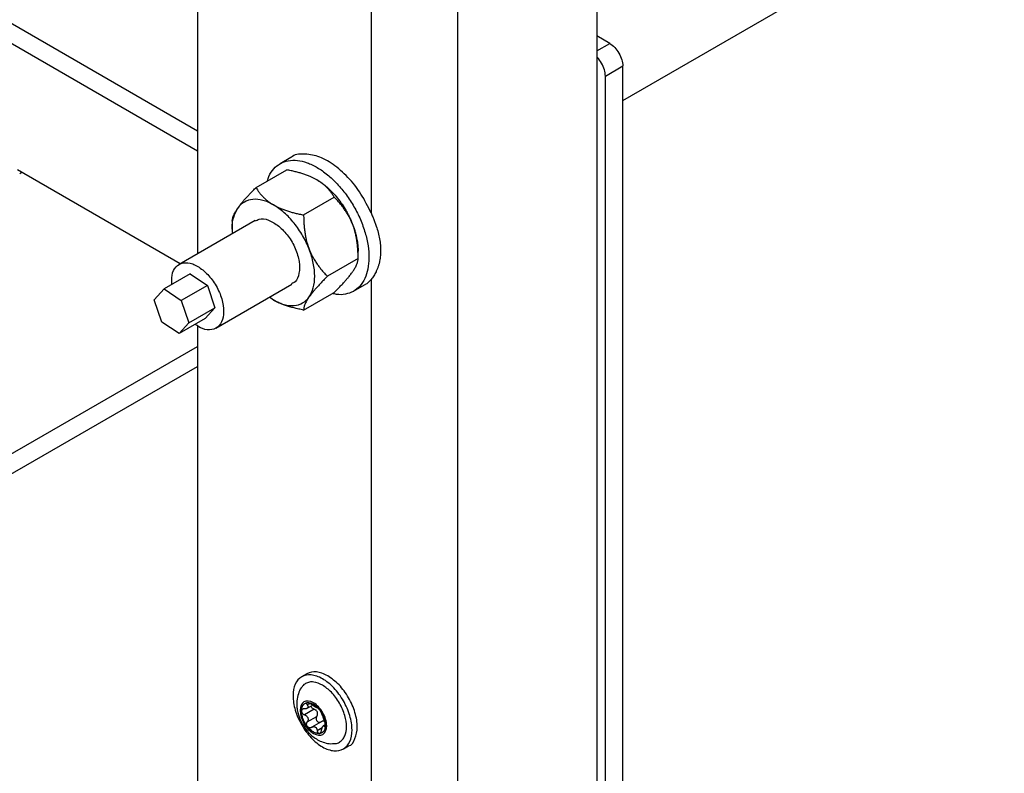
# Model space of a CAD drawing. Header units: millimetres. Extents: x -4969 to -32, y -584 to 4302.
# Tile 78 of 84: x -196 to -36, y 2968 to 3090. Entities that reach past the tile are written whole.
import ezdxf

# ---------------------------------------------------------------- set-up
doc = ezdxf.new("R2010")
doc.units = ezdxf.units.MM

msp = doc.modelspace()

# ---------------------------------------------------------------- linework, layer by layer
at = {"color": 7, "linetype": 'Continuous', "lineweight": 25}
for p, q in [((-102.15, 3830), (-102.15, 2255.71)), ((-138.92, 3819.39), (-138.92, 3058.89)), ((-124.77, 2236.93), (-124.77, 3819.39)), ((-167.2, 3793.26), (-167.2, 3052.24)), ((-167.2, 3072.25), (-458.53, 3240.43)), ((-167.2, 3068.98), (-461.36, 3238.79)), ((-97.9, 3077.23), (-35.72, 3113.13)), ((-100.03, 3086.54), (-102.15, 3087.76)), ((-100.73, 3081.23), (-97.9, 3082.87)), ((-97.9, 2221.41), (-97.9, 3082.87)), ((-100.73, 2219.78), (-100.73, 3081.23)), ((-151.99, 3067.95), (-153.76, 3066.93)), ((-170.04, 3050.61), (-196.55, 3065.92)), ((-195.84, 3065.51), (-196.19, 3065.3)), ((-157.67, 3063.05), (-152.67, 3065.93)), ((-149.91, 3058.57), (-144.92, 3061.45)), ((-157.83, 3057.65), (-170.2, 3050.5)), ((-161.54, 3057.53), (-161.54, 3056.33)), ((-141.04, 3051.45), (-141.04, 3052.66)), ((-141.04, 3051.46), (-146.03, 3048.57)), ((-168.42, 3048.96), (-172.67, 3046.51)), ((-168.42, 3048.96), (-165.6, 3047.08)), ((-138.92, 3048.06), (-138.92, 2899.5)), ((-174.26, 3044.74), (-172.67, 3046.51)), ((-172.67, 3046.51), (-169.85, 3044.63)), ((-165.6, 3047.08), (-169.85, 3044.63)), ((-165.6, 3047.08), (-164.38, 3043.43)), ((-164.2, 3040.11), (-151.83, 3047.26)), ((-149.91, 3043.06), (-144.92, 3045.94)), ((-141.76, 3046.14), (-139.99, 3047.16)), ((-173.04, 3041.09), (-174.26, 3044.74)), ((-169.85, 3044.63), (-168.62, 3040.98)), ((-154.83, 3044.69), (-155.46, 3045.16)), ((-168.62, 3040.98), (-164.38, 3043.43)), ((-164.38, 3043.43), (-165.98, 3041.66)), ((-170.22, 3039.21), (-173.04, 3041.09)), ((-165.98, 3041.66), (-170.22, 3039.21)), ((-168.62, 3040.98), (-170.22, 3039.21)), ((-167.2, 3040.5), (-167.2, 2892.85)), ((-210.33, 3012.24), (-167.2, 3037.14)), ((-210.33, 3008.97), (-167.2, 3033.87)), ((-149.39, 2983.75), (-150.24, 2983.26)), ((-149.35, 2978.11), (-148.55, 2978.57)), ((-148.22, 2977.96), (-149.78, 2977.06)), ((-147.73, 2978.19), (-147.71, 2978.21)), ((-149.33, 2975.9), (-147.77, 2976.8)), ((-147.03, 2975.92), (-148.6, 2975.01)), ((-146.41, 2975.42), (-146.71, 2975.25)), ((-143.44, 2971.48), (-142.59, 2971.97))]:
    msp.add_line(p, q, dxfattribs=at)
at = {"color": 8, "linetype": 'Continuous', "lineweight": 25}
for p, q in [((-102.15, 3085.31), (-100.03, 3086.54)), ((-148.98, 2978.86), (-149.33, 2978.66)), ((-147.71, 2974.48), (-146.89, 2974.96))]:
    msp.add_line(p, q, dxfattribs=at)
at = {"color": 7, "linetype": 'Continuous', "lineweight": 25}
for points, knots in [([(-100.03, 3086.54), (-99.75, 3086.38), (-99.47, 3086.16), (-98.96, 3085.61), (-98.72, 3085.3), (-98.33, 3084.62), (-98.17, 3084.25), (-97.96, 3083.54), (-97.9, 3083.19), (-97.9, 3082.87)], [0, 0, 0, 0, 0.25, 0.25, 0.5, 0.5, 0.75, 0.75, 1, 1, 1, 1]), ([(-100.73, 3081.23), (-100.76, 3081.57), (-100.83, 3082.25), (-101.32, 3083.33), (-101.8, 3084.07), (-102.11, 3084.31), (-102.15, 3084.34)], [0, 0, 0, 0, 0.319595, 0.63919, 0.958786, 1, 1, 1, 1]), ([(-138.92, 3058.89), (-139.44, 3059.94), (-140.47, 3062.05), (-142.67, 3064.8), (-145.1, 3066.93), (-147.63, 3068.27), (-149.96, 3068.6), (-151.46, 3068.44), (-151.97, 3067.95), (-151.98, 3067.94)], [0, 0, 0, 0, 0.166049, 0.332098, 0.498147, 0.664196, 0.830245, 0.996294, 1, 1, 1, 1]), ([(-155.81, 3064.12), (-155.74, 3064.38), (-155.51, 3065.16), (-154.81, 3066.14), (-153.75, 3067.02), (-152.44, 3067.48), (-150.96, 3067.53), (-149.36, 3067.14), (-147.69, 3066.36), (-146.02, 3065.19), (-144.43, 3063.69), (-142.96, 3061.92), (-141.67, 3059.94), (-140.62, 3057.83), (-139.84, 3055.67), (-139.37, 3053.54), (-139.2, 3051.52), (-139.37, 3050.34), (-139.45, 3049.75)], [0, 0, 0, 0, 0.031063, 0.095659, 0.160255, 0.22485, 0.289446, 0.354042, 0.418638, 0.483234, 0.547829, 0.612425, 0.677021, 0.741617, 0.806213, 0.870808, 0.935404, 1, 1, 1, 1]), ([(-147.76, 3064.29), (-147.82, 3064.33), (-147.96, 3064.41), (-148.17, 3064.52), (-148.39, 3064.63), (-148.62, 3064.73), (-148.96, 3064.88), (-149.43, 3065.07), (-150.04, 3065.28), (-150.66, 3065.47), (-151.3, 3065.63), (-151.97, 3065.79), (-152.44, 3065.88), (-152.67, 3065.93)], [0, 0, 0, 0, 0.050324, 0.100597, 0.150956, 0.201537, 0.252473, 0.375657, 0.501384, 0.62054, 0.742805, 0.869044, 1, 1, 1, 1]), ([(-144.92, 3061.45), (-144.96, 3061.53), (-145.06, 3061.69), (-145.2, 3061.92), (-145.36, 3062.14), (-145.52, 3062.36), (-145.69, 3062.57), (-145.87, 3062.78), (-146.1, 3063.03), (-146.42, 3063.33), (-146.78, 3063.63), (-147.12, 3063.89), (-147.43, 3064.1), (-147.65, 3064.23), (-147.76, 3064.29)], [0, 0, 0, 0, 0.075954, 0.15025, 0.223017, 0.294394, 0.364535, 0.433606, 0.501788, 0.62778, 0.751437, 0.834899, 0.917554, 1, 1, 1, 1]), ([(-147.76, 3064.29), (-147.68, 3064.25), (-147.54, 3064.16), (-147.32, 3064.03), (-147.11, 3063.88), (-146.89, 3063.73), (-146.68, 3063.57), (-146.47, 3063.41), (-146.26, 3063.23), (-145.83, 3062.86), (-145.19, 3062.25), (-144.39, 3061.33), (-143.64, 3060.32), (-143.09, 3059.43), (-142.69, 3058.71), (-142.41, 3058.16), (-142.16, 3057.61), (-142.01, 3057.24), (-141.94, 3057.05)], [0, 0, 0, 0, 0.030823, 0.061552, 0.092219, 0.122855, 0.153494, 0.184165, 0.214902, 0.245736, 0.37285, 0.500016, 0.62713, 0.754295, 0.81584, 0.877135, 0.938436, 1, 1, 1, 1]), ([(-160.64, 3059.69), (-160.61, 3059.74), (-160.54, 3059.83), (-160.44, 3059.98), (-160.32, 3060.13), (-160.2, 3060.28), (-160.01, 3060.52), (-159.73, 3060.85), (-159.36, 3061.27), (-158.97, 3061.7), (-158.57, 3062.13), (-158.13, 3062.58), (-157.82, 3062.89), (-157.67, 3063.05)], [0, 0, 0, 0, 0.048847, 0.097698, 0.146681, 0.195921, 0.245541, 0.372283, 0.501379, 0.620543, 0.742811, 0.869049, 1, 1, 1, 1]), ([(-157.67, 3063.05), (-157.62, 3062.97), (-157.53, 3062.81), (-157.38, 3062.58), (-157.22, 3062.36), (-157.06, 3062.14), (-156.89, 3061.93), (-156.72, 3061.72), (-156.48, 3061.47), (-156.16, 3061.16), (-155.79, 3060.86), (-155.45, 3060.61), (-155.15, 3060.4), (-154.93, 3060.27), (-154.83, 3060.21)], [0, 0, 0, 0, 0.075958, 0.150258, 0.223026, 0.294404, 0.364543, 0.433612, 0.50179, 0.630049, 0.756002, 0.837959, 0.919102, 1, 1, 1, 1]), ([(-158.19, 3061.11), (-158.69, 3061.06), (-159.16, 3060.92), (-159.99, 3060.44), (-160.35, 3060.11), (-160.64, 3059.69)], [0, 0, 0, 0, 0.5, 0.5, 1, 1, 1, 1]), ([(-154.83, 3060.21), (-155.41, 3060.55), (-156, 3060.8), (-157.13, 3061.1), (-157.68, 3061.15), (-158.19, 3061.11)], [0, 0, 0, 0, 0.5, 0.5, 1, 1, 1, 1]), ([(-141.94, 3057.05), (-141.97, 3057.14), (-142.04, 3057.31), (-142.15, 3057.57), (-142.27, 3057.82), (-142.39, 3058.07), (-142.58, 3058.43), (-142.85, 3058.9), (-143.22, 3059.45), (-143.6, 3059.98), (-144.01, 3060.48), (-144.45, 3060.98), (-144.76, 3061.29), (-144.92, 3061.45)], [0, 0, 0, 0, 0.049816, 0.099611, 0.149518, 0.19967, 0.250197, 0.373625, 0.499436, 0.619043, 0.741775, 0.868509, 1, 1, 1, 1]), ([(-161.46, 3055.55), (-161.5, 3055.81), (-161.62, 3056.8), (-161.39, 3058.29), (-160.89, 3059.22), (-160.64, 3059.69)], [0, 0, 0, 0, 0.154112, 0.577056, 1, 1, 1, 1]), ([(-161.54, 3057.53), (-161.54, 3057.57), (-161.54, 3057.65), (-161.53, 3057.77), (-161.51, 3057.89), (-161.48, 3058.02), (-161.45, 3058.16), (-161.41, 3058.29), (-161.34, 3058.48), (-161.23, 3058.72), (-161.09, 3058.99), (-160.94, 3059.24), (-160.8, 3059.46), (-160.7, 3059.61), (-160.64, 3059.69)], [0, 0, 0, 0, 0.075958, 0.150258, 0.223026, 0.294404, 0.364543, 0.433612, 0.50179, 0.630049, 0.756002, 0.837959, 0.919102, 1, 1, 1, 1]), ([(-154.83, 3060.21), (-154.76, 3060.17), (-154.63, 3060.1), (-154.42, 3059.99), (-154.21, 3059.88), (-153.99, 3059.78), (-153.65, 3059.63), (-153.17, 3059.43), (-152.55, 3059.22), (-151.92, 3059.03), (-151.28, 3058.87), (-150.61, 3058.71), (-150.15, 3058.62), (-149.91, 3058.57)], [0, 0, 0, 0, 0.048847, 0.097698, 0.146681, 0.195921, 0.245541, 0.372283, 0.501379, 0.620543, 0.742811, 0.869049, 1, 1, 1, 1]), ([(-149.01, 3052.97), (-149.3, 3053.73), (-149.66, 3054.48), (-150.49, 3055.91), (-150.96, 3056.6), (-151.98, 3057.86), (-152.52, 3058.44), (-153.65, 3059.44), (-154.24, 3059.87), (-154.83, 3060.21)], [0, 0, 0, 0, 0.25, 0.25, 0.5, 0.5, 0.75, 0.75, 1, 1, 1, 1]), ([(-138.92, 3058.89), (-138.87, 3058.79), (-138.79, 3058.58), (-138.66, 3058.28), (-138.54, 3057.97), (-138.42, 3057.67), (-138.3, 3057.36), (-138.19, 3057.06), (-138, 3056.5), (-137.76, 3055.7), (-137.53, 3054.66), (-137.39, 3053.65), (-137.35, 3052.83), (-137.37, 3052.2), (-137.41, 3051.73), (-137.48, 3051.27), (-137.54, 3050.98), (-137.57, 3050.83)], [0, 0, 0, 0, 0.035687, 0.07133, 0.106955, 0.142592, 0.178266, 0.214008, 0.249843, 0.375292, 0.500288, 0.624959, 0.749359, 0.811964, 0.8745, 0.937126, 1, 1, 1, 1]), ([(-157.77, 3057.55), (-157.58, 3057.68), (-157.01, 3058.08), (-155.62, 3057.87), (-154.52, 3057.12), (-153.97, 3056.75)], [0, 0, 0, 0, 0.206277, 0.603139, 1, 1, 1, 1]), ([(-149.91, 3058.57), (-149.91, 3058.43), (-149.91, 3058.14), (-149.9, 3057.72), (-149.88, 3057.3), (-149.85, 3056.89), (-149.81, 3056.49), (-149.77, 3056.1), (-149.7, 3055.6), (-149.6, 3054.99), (-149.46, 3054.37), (-149.31, 3053.84), (-149.17, 3053.4), (-149.06, 3053.11), (-149.01, 3052.97)], [0, 0, 0, 0, 0.0757667, 0.1498833, 0.2224763, 0.2936847, 0.3636606, 0.4325695, 0.5005897, 0.6291735, 0.7554365, 0.8375863, 0.9189166, 1, 1, 1, 1]), ([(-153.97, 3056.75), (-153.44, 3056.24), (-152.37, 3055.23), (-151.19, 3053.11), (-150.55, 3050.92), (-150.58, 3049), (-151.07, 3047.72), (-151.68, 3047.44), (-151.88, 3047.36)], [0, 0, 0, 0, 0.1824741, 0.3649483, 0.5474224, 0.7298965, 0.9123706, 1, 1, 1, 1]), ([(-141.04, 3051.46), (-141.04, 3051.6), (-141.04, 3051.89), (-141.05, 3052.31), (-141.07, 3052.73), (-141.1, 3053.13), (-141.13, 3053.53), (-141.18, 3053.93), (-141.24, 3054.42), (-141.35, 3055.02), (-141.49, 3055.63), (-141.63, 3056.16), (-141.77, 3056.62), (-141.88, 3056.91), (-141.94, 3057.05)], [0, 0, 0, 0, 0.075738, 0.149829, 0.222398, 0.293585, 0.363542, 0.432433, 0.500438, 0.62602, 0.749073, 0.833237, 0.916674, 1, 1, 1, 1]), ([(-141.94, 3057.05), (-141.9, 3056.96), (-141.83, 3056.77), (-141.73, 3056.5), (-141.64, 3056.22), (-141.55, 3055.94), (-141.47, 3055.66), (-141.4, 3055.39), (-141.33, 3055.11), (-141.26, 3054.77), (-141.19, 3054.38), (-141.12, 3053.94), (-141.07, 3053.5), (-141.04, 3053.07), (-141.04, 3052.8), (-141.04, 3052.66)], [0, 0, 0, 0, 0.061625, 0.123062, 0.184374, 0.245626, 0.30688, 0.368202, 0.429655, 0.491302, 0.593299, 0.694877, 0.796326, 0.897937, 1, 1, 1, 1]), ([(-149.01, 3052.97), (-148.98, 3052.89), (-148.91, 3052.72), (-148.8, 3052.47), (-148.69, 3052.22), (-148.57, 3051.98), (-148.38, 3051.62), (-148.1, 3051.14), (-147.73, 3050.57), (-147.34, 3050.05), (-146.94, 3049.54), (-146.5, 3049.05), (-146.19, 3048.73), (-146.03, 3048.57)], [0, 0, 0, 0, 0.04868, 0.097365, 0.14618, 0.195249, 0.244695, 0.370973, 0.499581, 0.619161, 0.74186, 0.868556, 1, 1, 1, 1]), ([(-149.01, 3045.21), (-148.72, 3045.63), (-148.49, 3046.13), (-148.19, 3047.26), (-148.11, 3047.9), (-148.11, 3049.25), (-148.19, 3049.97), (-148.49, 3051.46), (-148.72, 3052.22), (-149.01, 3052.97)], [0, 0, 0, 0, 0.25, 0.25, 0.5, 0.5, 0.75, 0.75, 1, 1, 1, 1]), ([(-171.37, 3047.3), (-171.39, 3047.78), (-171.45, 3048.94), (-170.79, 3050.21), (-169.6, 3050.88), (-168.01, 3050.75), (-166.9, 3049.99), (-166.34, 3049.61)], [0, 0, 0, 0, 0.1555708, 0.3666781, 0.5777854, 0.7888927, 1, 1, 1, 1]), ([(-141.94, 3049.3), (-141.9, 3049.34), (-141.84, 3049.44), (-141.75, 3049.58), (-141.66, 3049.72), (-141.58, 3049.85), (-141.47, 3050.04), (-141.34, 3050.28), (-141.23, 3050.55), (-141.14, 3050.8), (-141.08, 3051.03), (-141.04, 3051.25), (-141.04, 3051.39), (-141.04, 3051.46)], [0, 0, 0, 0, 0.050324, 0.100597, 0.150956, 0.201537, 0.252473, 0.375657, 0.501384, 0.62054, 0.742806, 0.869044, 1, 1, 1, 1]), ([(-137.57, 3050.83), (-137.59, 3050.76), (-137.63, 3050.6), (-137.69, 3050.37), (-137.76, 3050.14), (-137.84, 3049.92), (-137.93, 3049.71), (-138.02, 3049.5), (-138.14, 3049.24), (-138.29, 3048.95), (-138.49, 3048.62), (-138.69, 3048.32), (-138.84, 3048.15), (-138.92, 3048.06)], [0, 0, 0, 0, 0.071037, 0.142013, 0.212981, 0.283992, 0.355099, 0.426354, 0.497808, 0.623726, 0.749209, 0.874539, 1, 1, 1, 1]), ([(-166.34, 3049.61), (-165.81, 3049.1), (-164.75, 3048.08), (-163.56, 3045.96), (-162.92, 3043.78), (-162.94, 3041.83), (-163.6, 3040.4), (-164.81, 3039.74), (-166.24, 3039.83), (-167.19, 3040.46), (-167.59, 3040.73)], [0, 0, 0, 0, 0.129649, 0.259298, 0.388947, 0.518596, 0.648245, 0.777894, 0.907543, 1, 1, 1, 1]), ([(-139.45, 3049.75), (-139.59, 3049.21), (-139.88, 3048.14), (-140.7, 3046.92), (-141.76, 3046.04), (-143.07, 3045.6), (-144.24, 3045.51), (-145, 3045.71), (-145.21, 3045.77)], [0, 0, 0, 0, 0.185041, 0.370082, 0.555122, 0.740163, 0.925204, 1, 1, 1, 1]), ([(-144.92, 3045.94), (-144.83, 3046.03), (-144.64, 3046.21), (-144.38, 3046.48), (-144.13, 3046.74), (-143.89, 3046.99), (-143.66, 3047.24), (-143.43, 3047.48), (-143.16, 3047.78), (-142.85, 3048.14), (-142.55, 3048.5), (-142.3, 3048.8), (-142.11, 3049.06), (-142, 3049.22), (-141.94, 3049.3)], [0, 0, 0, 0, 0.075954, 0.15025, 0.223017, 0.294394, 0.364535, 0.433606, 0.501788, 0.62778, 0.751437, 0.834899, 0.917554, 1, 1, 1, 1]), ([(-146.03, 3048.57), (-146.12, 3048.48), (-146.3, 3048.3), (-146.57, 3048.03), (-146.82, 3047.77), (-147.06, 3047.52), (-147.29, 3047.27), (-147.51, 3047.03), (-147.79, 3046.73), (-148.11, 3046.37), (-148.41, 3046), (-148.65, 3045.7), (-148.84, 3045.45), (-148.95, 3045.29), (-149.01, 3045.21)], [0, 0, 0, 0, 0.075958, 0.150258, 0.223026, 0.294404, 0.364543, 0.433612, 0.50179, 0.630049, 0.756002, 0.837959, 0.919102, 1, 1, 1, 1]), ([(-140, 3047.18), (-139.94, 3047.21), (-139.51, 3047.39), (-139.19, 3047.75), (-138.92, 3048.06)], [0, 0, 0, 0, 0.136425, 1, 1, 1, 1]), ([(-154.83, 3044.69), (-154.24, 3044.36), (-153.65, 3044.11), (-152.52, 3043.8), (-151.98, 3043.75), (-150.96, 3043.84), (-150.49, 3043.99), (-149.66, 3044.46), (-149.3, 3044.8), (-149.01, 3045.21)], [0, 0, 0, 0, 0.25, 0.25, 0.5, 0.5, 0.75, 0.75, 1, 1, 1, 1]), ([(-149.91, 3043.06), (-150.05, 3043.08), (-150.32, 3043.14), (-150.72, 3043.22), (-151.11, 3043.31), (-151.48, 3043.4), (-151.85, 3043.5), (-152.2, 3043.6), (-152.65, 3043.74), (-153.18, 3043.92), (-153.71, 3044.14), (-154.14, 3044.33), (-154.49, 3044.51), (-154.72, 3044.63), (-154.83, 3044.69)], [0, 0, 0, 0, 0.075958, 0.150258, 0.223026, 0.294404, 0.364543, 0.433612, 0.50179, 0.630049, 0.756002, 0.837959, 0.919102, 1, 1, 1, 1]), ([(-149.01, 3045.21), (-149.04, 3045.17), (-149.11, 3045.07), (-149.2, 3044.94), (-149.28, 3044.81), (-149.36, 3044.68), (-149.47, 3044.49), (-149.6, 3044.24), (-149.72, 3043.96), (-149.81, 3043.71), (-149.87, 3043.48), (-149.9, 3043.26), (-149.91, 3043.12), (-149.91, 3043.06)], [0, 0, 0, 0, 0.048847, 0.097698, 0.146681, 0.195921, 0.245541, 0.372283, 0.501379, 0.620543, 0.742811, 0.869049, 1, 1, 1, 1]), ([(-146.84, 2982.92), (-147.47, 2983.29), (-148.1, 2983.5), (-149.26, 2983.62), (-149.79, 2983.52), (-150.68, 2983), (-151.04, 2982.59), (-151.52, 2981.53), (-151.64, 2980.87), (-151.64, 2979.42), (-151.52, 2978.62), (-151.04, 2977), (-150.68, 2976.18), (-149.79, 2974.64), (-149.26, 2973.92), (-148.1, 2972.69), (-147.47, 2972.18), (-146.84, 2971.82)], [0, 0, 0, 0, 0.125, 0.125, 0.25, 0.25, 0.375, 0.375, 0.5, 0.5, 0.625, 0.625, 0.75, 0.75, 0.875, 0.875, 1, 1, 1, 1]), ([(-145.99, 2983.41), (-146.62, 2983.7), (-147.9, 2984.29), (-148.89, 2983.93), (-149.39, 2983.75)], [0, 0, 0, 0, 0.500051, 1, 1, 1, 1]), ([(-142.59, 2971.97), (-142.59, 2971.97), (-142.07, 2972.07), (-141.46, 2973.12), (-141.05, 2974.99), (-141.43, 2977.42), (-142.5, 2979.86), (-144.1, 2982.07), (-145.36, 2982.97), (-145.99, 2983.41)], [0, 0, 0, 0, 0.000034, 0.166695, 0.333356, 0.500017, 0.666678, 0.833339, 1, 1, 1, 1]), ([(-146.84, 2981.88), (-147.33, 2982.1), (-148.08, 2982.44), (-148.99, 2982.41), (-149.61, 2982.18), (-150.03, 2981.87), (-150.19, 2981.59), (-150.23, 2981.52)], [0, 0, 0, 0, 0.354755, 0.545725, 0.740748, 0.935772, 1, 1, 1, 1]), ([(-146.84, 2971.82), (-146.21, 2971.45), (-145.58, 2971.24), (-144.42, 2971.12), (-143.88, 2971.22), (-142.99, 2971.74), (-142.64, 2972.15), (-142.15, 2973.21), (-142.03, 2973.87), (-142.03, 2975.32), (-142.15, 2976.12), (-142.64, 2977.74), (-142.99, 2978.56), (-143.88, 2980.1), (-144.42, 2980.82), (-145.58, 2982.05), (-146.21, 2982.56), (-146.84, 2982.92)], [0, 0, 0, 0, 0.125, 0.125, 0.25, 0.25, 0.375, 0.375, 0.5, 0.5, 0.625, 0.625, 0.75, 0.75, 0.875, 0.875, 1, 1, 1, 1]), ([(-144.94, 2972.36), (-144.86, 2972.36), (-144.54, 2972.35), (-144.06, 2972.56), (-143.55, 2972.98), (-143.08, 2973.76), (-142.84, 2975.06), (-143.08, 2976.64), (-143.55, 2977.96), (-144.06, 2978.98), (-144.68, 2979.92), (-145.59, 2981.01), (-146.35, 2981.53), (-146.84, 2981.88)], [0, 0, 0, 0, 0.026446, 0.104992, 0.183537, 0.260451, 0.403328, 0.546205, 0.623118, 0.701664, 0.780209, 0.857123, 1, 1, 1, 1]), ([(-150.23, 2981.53), (-150.25, 2981.51), (-150.52, 2981.2), (-150.8, 2980.45), (-151.05, 2979.37), (-151.04, 2978.35), (-150.89, 2977.46), (-150.62, 2976.52), (-150.3, 2975.89), (-150.09, 2975.49)], [0, 0, 0, 0, 0.0150319, 0.1918211, 0.372601, 0.545058, 0.6753588, 0.7971668, 1, 1, 1, 1]), ([(-148.32, 2979.01), (-149.52, 2979.7), (-150.49, 2979.14), (-150.49, 2976.38), (-149.52, 2974.7), (-148.32, 2974.01)], [0, 0, 0, 0, 0.5, 0.5, 1, 1, 1, 1]), ([(-150.27, 2977.64), (-150.27, 2977.68), (-150.27, 2977.75), (-150.26, 2977.87), (-150.25, 2977.97), (-150.23, 2978.08), (-150.2, 2978.23), (-150.13, 2978.42), (-150.02, 2978.62), (-149.87, 2978.79), (-149.72, 2978.9), (-149.57, 2978.97), (-149.44, 2979.01), (-149.35, 2979.02), (-149.3, 2979.03)], [0, 0, 0, 0, 0.049249, 0.098316, 0.147332, 0.196427, 0.245731, 0.372789, 0.500023, 0.627081, 0.754315, 0.836273, 0.917965, 1, 1, 1, 1]), ([(-149.33, 2978.66), (-149.31, 2978.64), (-149.28, 2978.6), (-149.24, 2978.54), (-149.22, 2978.48), (-149.19, 2978.41), (-149.19, 2978.32), (-149.23, 2978.21), (-149.32, 2978.13), (-149.45, 2978.07), (-149.6, 2978.03), (-149.72, 2978.02), (-149.78, 2978.02)], [0, 0, 0, 0, 0.069648, 0.134488, 0.194606, 0.250112, 0.378893, 0.49918, 0.619982, 0.749324, 0.865167, 1, 1, 1, 1]), ([(-149.3, 2979.03), (-149.31, 2979.03), (-149.34, 2979.02), (-149.37, 2979.01), (-149.4, 2978.99), (-149.42, 2978.97), (-149.43, 2978.94), (-149.44, 2978.9), (-149.43, 2978.83), (-149.4, 2978.75), (-149.35, 2978.69), (-149.33, 2978.66)], [0, 0, 0, 0, 0.083058, 0.165265, 0.247352, 0.330072, 0.414184, 0.50043, 0.666593, 0.831108, 1, 1, 1, 1]), ([(-149.3, 2979.03), (-149.27, 2979.03), (-149.21, 2979.03), (-149.12, 2979.03), (-149.02, 2979.02), (-148.93, 2979.01), (-148.81, 2978.98), (-148.66, 2978.93), (-148.49, 2978.86), (-148.38, 2978.8), (-148.32, 2978.77)], [0, 0, 0, 0, 0.100225, 0.200067, 0.299801, 0.399704, 0.500049, 0.666829, 0.833053, 1, 1, 1, 1]), ([(-149.06, 2978.99), (-149.08, 2978.99), (-149.13, 2979.01), (-149.19, 2979.02), (-149.25, 2979.03), (-149.28, 2979.03), (-149.3, 2979.03)], [0, 0, 0, 0, 0.254015, 0.503467, 0.751189, 1, 1, 1, 1]), ([(-148.61, 2978.73), (-148.63, 2978.74), (-148.67, 2978.77), (-148.73, 2978.81), (-148.78, 2978.85), (-148.86, 2978.89), (-148.95, 2978.94), (-149.02, 2978.97), (-149.06, 2978.99)], [0, 0, 0, 0, 0.13406, 0.267042, 0.400106, 0.53445, 0.769681, 1, 1, 1, 1]), ([(-148.22, 2977.96), (-148.29, 2977.99), (-148.42, 2978.05), (-148.58, 2978.19), (-148.68, 2978.35), (-148.7, 2978.45), (-148.7, 2978.49)], [0, 0, 0, 0, 0.285127, 0.537947, 0.812808, 1, 1, 1, 1]), ([(-148.01, 2978.33), (-148.03, 2978.34), (-148.06, 2978.36), (-148.12, 2978.39), (-148.18, 2978.43), (-148.24, 2978.47), (-148.34, 2978.53), (-148.46, 2978.61), (-148.56, 2978.69), (-148.61, 2978.73)], [0, 0, 0, 0, 0.094967, 0.192047, 0.291667, 0.394222, 0.500073, 0.731133, 1, 1, 1, 1]), ([(-148.32, 2974.01), (-147.75, 2973.68), (-147.2, 2973.63), (-146.39, 2974.1), (-146.16, 2974.6), (-146.16, 2975.93), (-146.39, 2976.69), (-147.2, 2978.1), (-147.75, 2978.68), (-148.32, 2979.01)], [0, 0, 0, 0, 0.25, 0.25, 0.5, 0.5, 0.75, 0.75, 1, 1, 1, 1]), ([(-148.32, 2978.77), (-148.29, 2978.75), (-148.22, 2978.71), (-148.12, 2978.64), (-148.02, 2978.56), (-147.92, 2978.48), (-147.79, 2978.38), (-147.65, 2978.25), (-147.5, 2978.08), (-147.4, 2977.96), (-147.35, 2977.9)], [0, 0, 0, 0, 0.100225, 0.200067, 0.299801, 0.399704, 0.500049, 0.666829, 0.833053, 1, 1, 1, 1]), ([(-149.78, 2978.02), (-149.81, 2978.02), (-149.86, 2978.02), (-149.94, 2978.01), (-150.01, 2977.99), (-150.07, 2977.96), (-150.14, 2977.92), (-150.21, 2977.85), (-150.26, 2977.75), (-150.27, 2977.68), (-150.27, 2977.64)], [0, 0, 0, 0, 0.102247, 0.202107, 0.300825, 0.399709, 0.50007, 0.670267, 0.834894, 1, 1, 1, 1]), ([(-149.3, 2975.12), (-149.33, 2975.16), (-149.38, 2975.23), (-149.47, 2975.35), (-149.55, 2975.46), (-149.62, 2975.58), (-149.73, 2975.77), (-149.87, 2976.03), (-150.02, 2976.36), (-150.13, 2976.7), (-150.2, 2976.99), (-150.25, 2977.24), (-150.27, 2977.44), (-150.27, 2977.57), (-150.27, 2977.64)], [0, 0, 0, 0, 0.049249, 0.098316, 0.147332, 0.196427, 0.245731, 0.372789, 0.500023, 0.627081, 0.754315, 0.836273, 0.917965, 1, 1, 1, 1]), ([(-150.27, 2977.64), (-150.27, 2977.62), (-150.27, 2977.58), (-150.26, 2977.52), (-150.24, 2977.46), (-150.21, 2977.41), (-150.17, 2977.35), (-150.12, 2977.28), (-150.03, 2977.2), (-149.91, 2977.12), (-149.83, 2977.08), (-149.78, 2977.06)], [0, 0, 0, 0, 0.083058, 0.165265, 0.247352, 0.330072, 0.414184, 0.50043, 0.666593, 0.831108, 1, 1, 1, 1]), ([(-149.78, 2977.06), (-149.75, 2977.05), (-149.69, 2977.03), (-149.6, 2976.98), (-149.52, 2976.93), (-149.43, 2976.86), (-149.32, 2976.75), (-149.23, 2976.59), (-149.19, 2976.41), (-149.19, 2976.23), (-149.24, 2976.05), (-149.3, 2975.95), (-149.33, 2975.9)], [0, 0, 0, 0, 0.069648, 0.134488, 0.194606, 0.250112, 0.378893, 0.49918, 0.619982, 0.749324, 0.865167, 1, 1, 1, 1]), ([(-147.77, 2976.8), (-147.75, 2976.83), (-147.72, 2976.88), (-147.68, 2976.96), (-147.66, 2977.04), (-147.63, 2977.16), (-147.63, 2977.31), (-147.67, 2977.48), (-147.76, 2977.65), (-147.89, 2977.78), (-148.04, 2977.89), (-148.16, 2977.94), (-148.22, 2977.96)], [0, 0, 0, 0, 0.069648, 0.134488, 0.194606, 0.250112, 0.378893, 0.49918, 0.619982, 0.749324, 0.865167, 1, 1, 1, 1]), ([(-147.71, 2978.2), (-147.71, 2978.2), (-147.72, 2978.2), (-147.74, 2978.2), (-147.77, 2978.2), (-147.81, 2978.22), (-147.86, 2978.24), (-147.93, 2978.28), (-147.98, 2978.31), (-148.01, 2978.33)], [0, 0, 0, 0, 0.13944, 0.269239, 0.389572, 0.500655, 0.67495, 0.840789, 1, 1, 1, 1]), ([(-147.53, 2978.1), (-147.54, 2978.11), (-147.56, 2978.13), (-147.59, 2978.16), (-147.62, 2978.18), (-147.65, 2978.2), (-147.69, 2978.21), (-147.7, 2978.21), (-147.71, 2978.2)], [0, 0, 0, 0, 0.115084, 0.230621, 0.347395, 0.466183, 0.733228, 1, 1, 1, 1]), ([(-147.35, 2977.9), (-147.36, 2977.92), (-147.39, 2977.96), (-147.44, 2978.01), (-147.49, 2978.06), (-147.52, 2978.09), (-147.53, 2978.1)], [0, 0, 0, 0, 0.248811, 0.496533, 0.745985, 1, 1, 1, 1]), ([(-147.35, 2977.9), (-147.32, 2977.86), (-147.26, 2977.79), (-147.18, 2977.68), (-147.1, 2977.56), (-147.02, 2977.44), (-146.91, 2977.26), (-146.77, 2977), (-146.63, 2976.66), (-146.51, 2976.33), (-146.44, 2976.03), (-146.4, 2975.79), (-146.37, 2975.58), (-146.37, 2975.45), (-146.37, 2975.39)], [0, 0, 0, 0, 0.049249, 0.098316, 0.147332, 0.196427, 0.245731, 0.372789, 0.500023, 0.627081, 0.754315, 0.836273, 0.917965, 1, 1, 1, 1]), ([(-146.99, 2977.31), (-147, 2977.33), (-147.01, 2977.35), (-147.02, 2977.4), (-147.05, 2977.45), (-147.08, 2977.5), (-147.12, 2977.58), (-147.18, 2977.68), (-147.26, 2977.79), (-147.32, 2977.86), (-147.35, 2977.9)], [0, 0, 0, 0, 0.102247, 0.202107, 0.300825, 0.399709, 0.50007, 0.670267, 0.834894, 1, 1, 1, 1]), ([(-146.54, 2976.15), (-146.55, 2976.17), (-146.57, 2976.22), (-146.6, 2976.3), (-146.63, 2976.38), (-146.67, 2976.48), (-146.72, 2976.63), (-146.79, 2976.8), (-146.85, 2976.97), (-146.91, 2977.11), (-146.96, 2977.23), (-146.98, 2977.28), (-146.99, 2977.31)], [0, 0, 0, 0, 0.0696477, 0.1344877, 0.1946062, 0.2501117, 0.3788928, 0.4991802, 0.6199818, 0.7493243, 0.865167, 1, 1, 1, 1]), ([(-150.09, 2975.49), (-149.84, 2975.1), (-149.49, 2974.55), (-148.83, 2973.86), (-148.23, 2973.34), (-147.42, 2972.84), (-146.51, 2972.48), (-145.65, 2972.3), (-145.13, 2972.35), (-144.94, 2972.37)], [0, 0, 0, 0, 0.212524, 0.298245, 0.440852, 0.589086, 0.747694, 0.91149, 1, 1, 1, 1]), ([(-149.3, 2975.12), (-149.31, 2975.14), (-149.34, 2975.18), (-149.37, 2975.24), (-149.4, 2975.3), (-149.42, 2975.37), (-149.43, 2975.44), (-149.44, 2975.53), (-149.43, 2975.64), (-149.4, 2975.78), (-149.35, 2975.86), (-149.33, 2975.9)], [0, 0, 0, 0, 0.080783, 0.162359, 0.244941, 0.328733, 0.413933, 0.500725, 0.653903, 0.820129, 1, 1, 1, 1]), ([(-147.77, 2976.8), (-147.78, 2976.78), (-147.81, 2976.74), (-147.84, 2976.67), (-147.86, 2976.61), (-147.87, 2976.54), (-147.88, 2976.48), (-147.88, 2976.36), (-147.85, 2976.2), (-147.74, 2976.02), (-147.59, 2975.88), (-147.43, 2975.82), (-147.29, 2975.82), (-147.17, 2975.84), (-147.09, 2975.89), (-147.05, 2975.91)], [0, 0, 0, 0, 0.0461044, 0.090461, 0.1331012, 0.1740603, 0.2133782, 0.2511001, 0.3787405, 0.5010114, 0.622894, 0.7502258, 0.8268624, 0.9100218, 1, 1, 1, 1]), ([(-146.37, 2975.39), (-146.37, 2975.35), (-146.37, 2975.27), (-146.38, 2975.16), (-146.39, 2975.05), (-146.41, 2974.95), (-146.45, 2974.8), (-146.51, 2974.61), (-146.63, 2974.4), (-146.77, 2974.24), (-146.92, 2974.13), (-147.07, 2974.06), (-147.2, 2974.02), (-147.3, 2974), (-147.35, 2974)], [0, 0, 0, 0, 0.049249, 0.098316, 0.147332, 0.196427, 0.245731, 0.372789, 0.500023, 0.627081, 0.754315, 0.836273, 0.917965, 1, 1, 1, 1]), ([(-146.45, 2975.96), (-146.47, 2975.97), (-146.5, 2975.99), (-146.56, 2976.01), (-146.62, 2976.02), (-146.68, 2976.02), (-146.78, 2976.02), (-146.9, 2975.99), (-147, 2975.94), (-147.05, 2975.91)], [0, 0, 0, 0, 0.094967, 0.192047, 0.291667, 0.394222, 0.500073, 0.731133, 1, 1, 1, 1]), ([(-146.99, 2974.55), (-146.99, 2974.58), (-146.98, 2974.65), (-146.96, 2974.74), (-146.93, 2974.83), (-146.9, 2974.94), (-146.85, 2975.06), (-146.79, 2975.17), (-146.72, 2975.25), (-146.66, 2975.27), (-146.6, 2975.25), (-146.56, 2975.21), (-146.54, 2975.19)], [0, 0, 0, 0, 0.069648, 0.134488, 0.194606, 0.250112, 0.378893, 0.49918, 0.619982, 0.749324, 0.865167, 1, 1, 1, 1]), ([(-146.37, 2975.39), (-146.37, 2975.41), (-146.37, 2975.44), (-146.38, 2975.51), (-146.38, 2975.57), (-146.39, 2975.64), (-146.41, 2975.71), (-146.43, 2975.81), (-146.46, 2975.92), (-146.5, 2976.04), (-146.53, 2976.11), (-146.54, 2976.15)], [0, 0, 0, 0, 0.083058, 0.165265, 0.247352, 0.330072, 0.414184, 0.50043, 0.666593, 0.831108, 1, 1, 1, 1]), ([(-146.54, 2975.19), (-146.53, 2975.18), (-146.51, 2975.16), (-146.49, 2975.14), (-146.47, 2975.14), (-146.44, 2975.14), (-146.42, 2975.16), (-146.39, 2975.2), (-146.37, 2975.28), (-146.37, 2975.35), (-146.37, 2975.39)], [0, 0, 0, 0, 0.1022468, 0.2021073, 0.300825, 0.3997087, 0.5000699, 0.6702666, 0.8348935, 1, 1, 1, 1]), ([(-147.35, 2974), (-147.38, 2974), (-147.43, 2973.99), (-147.52, 2973.99), (-147.62, 2974), (-147.71, 2974.02), (-147.86, 2974.05), (-148.06, 2974.12), (-148.32, 2974.25), (-148.58, 2974.42), (-148.81, 2974.61), (-149, 2974.78), (-149.15, 2974.95), (-149.25, 2975.07), (-149.3, 2975.12)], [0, 0, 0, 0, 0.049249, 0.098316, 0.147332, 0.196427, 0.245731, 0.372789, 0.500023, 0.627081, 0.754315, 0.836273, 0.917965, 1, 1, 1, 1]), ([(-148.61, 2975.01), (-148.63, 2974.99), (-148.67, 2974.97), (-148.73, 2974.95), (-148.79, 2974.93), (-148.85, 2974.92), (-148.91, 2974.92), (-148.99, 2974.93), (-149.09, 2974.96), (-149.21, 2975.03), (-149.27, 2975.09), (-149.3, 2975.12)], [0, 0, 0, 0, 0.091865, 0.180251, 0.26522, 0.346842, 0.425196, 0.500373, 0.67197, 0.837978, 1, 1, 1, 1]), ([(-148.61, 2975.01), (-148.59, 2975.02), (-148.54, 2975.05), (-148.46, 2975.08), (-148.38, 2975.11), (-148.3, 2975.12), (-148.2, 2975.12), (-148.1, 2975.1), (-148.04, 2975.07), (-148.01, 2975.06)], [0, 0, 0, 0, 0.13944, 0.269239, 0.389572, 0.500655, 0.67495, 0.840789, 1, 1, 1, 1]), ([(-148.01, 2975.06), (-147.99, 2975.05), (-147.96, 2975.03), (-147.92, 2974.99), (-147.87, 2974.94), (-147.83, 2974.88), (-147.79, 2974.8), (-147.74, 2974.67), (-147.72, 2974.55), (-147.71, 2974.48)], [0, 0, 0, 0, 0.094967, 0.192047, 0.291667, 0.394222, 0.500073, 0.731133, 1, 1, 1, 1]), ([(-147.71, 2974.48), (-147.7, 2974.46), (-147.7, 2974.4), (-147.68, 2974.32), (-147.65, 2974.25), (-147.62, 2974.19), (-147.58, 2974.11), (-147.51, 2974.05), (-147.43, 2974), (-147.37, 2974), (-147.35, 2974)], [0, 0, 0, 0, 0.102247, 0.202107, 0.300825, 0.399708, 0.500069, 0.670266, 0.834893, 1, 1, 1, 1]), ([(-147.35, 2974), (-147.33, 2974), (-147.3, 2974), (-147.26, 2974.02), (-147.22, 2974.05), (-147.18, 2974.08), (-147.15, 2974.12), (-147.1, 2974.19), (-147.06, 2974.28), (-147.02, 2974.41), (-147, 2974.5), (-146.99, 2974.55)], [0, 0, 0, 0, 0.083058, 0.165265, 0.247352, 0.330072, 0.414184, 0.50043, 0.666593, 0.831108, 1, 1, 1, 1])]:
    msp.add_open_spline(points, degree=3, knots=knots, dxfattribs=at)

doc.saveas('drawing.dxf')
